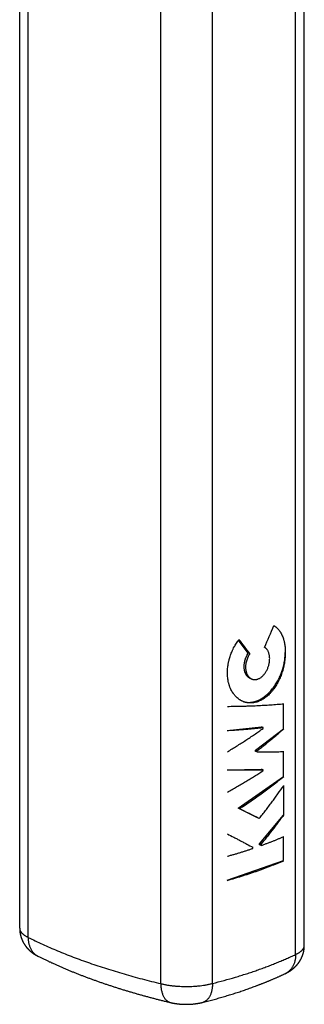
# Model space of a CAD drawing. Header units: millimetres. Extents: x -61 to 480, y -58 to 322.
# Tile 6 of 22: x 112 to 124, y -17 to 26. Entities that reach past the tile are written whole.
import ezdxf

# ---------------------------------------------------------------- set-up
doc = ezdxf.new("R2010")
doc.units = ezdxf.units.MM
doc.header["$LTSCALE"] = 23.1
doc.layers.get('0').update_dxf_attribs({"linetype": 'CONTINUOUS'})

msp = doc.modelspace()

# ---------------------------------------------------------------- linework, layer by layer
at = {"color": 7, "linetype": 'CONTINUOUS'}
for p, q in [((111.553, -13.408), (111.553, 36.946)), ((124.056, -14.162), (124.056, 36.189)), ((121.596, -1.33), (121.169, -0.757)), ((121.663, -1.354), (121.596, -1.33)), ((121.697, -2.449), (121.766, -2.473)), ((123.143, -4.649), (123.143, -3.552)), ((120.669, -4.722), (122.178, -4.573)), ((121.906, -5.593), (123.143, -4.649)), ((122.246, -4.597), (122.178, -4.573)), ((122.246, -4.637), (122.246, -4.597)), ((121.977, -5.618), (121.906, -5.593)), ((121.906, -5.645), (121.906, -5.593)), ((121.977, -5.669), (121.906, -5.645)), ((121.977, -5.669), (121.977, -5.618)), ((123.143, -6.744), (123.143, -5.647)), ((120.669, -6.453), (122.178, -6.423)), ((122.246, -6.446), (122.178, -6.423)), ((122.246, -6.487), (122.246, -6.446)), ((121.155, -8.138), (123.143, -6.744)), ((123.143, -7.146), (123.143, -8.439)), ((121.204, -8.155), (121.155, -8.138)), ((122.005, -8.566), (121.155, -8.138)), ((122.075, -8.591), (122.005, -8.566)), ((122.085, -9.704), (123.143, -8.439)), ((123.143, -10.438), (123.143, -9.382)), ((121.797, -9.9), (121.797, -9.853)), ((122.154, -9.728), (122.085, -9.704)), ((122.085, -9.751), (122.085, -9.704)), ((122.154, -9.775), (122.085, -9.751)), ((122.154, -9.775), (122.154, -9.728)), ((120.669, -11.301), (123.143, -10.438)), ((111.553, -13.408), (111.553, -13.417)), ((111.553, -13.417), (111.553, -13.427)), ((111.553, -13.427), (111.554, -13.437)), ((111.554, -13.437), (111.554, -13.447)), ((111.554, -13.447), (111.554, -13.457)), ((111.554, -13.457), (111.555, -13.467)), ((111.555, -13.467), (111.555, -13.476)), ((111.556, -13.491), (111.557, -13.501)), ((111.557, -13.501), (111.557, -13.511)), ((111.557, -13.511), (111.558, -13.521)), ((111.558, -13.521), (111.559, -13.531)), ((111.559, -13.531), (111.56, -13.541)), ((111.56, -13.541), (111.561, -13.551)), ((111.561, -13.551), (111.562, -13.561)), ((111.562, -13.561), (111.564, -13.571)), ((111.564, -13.571), (111.565, -13.58)), ((111.565, -13.58), (111.566, -13.59)), ((111.566, -13.59), (111.568, -13.6)), ((111.568, -13.6), (111.569, -13.61)), ((111.569, -13.61), (111.571, -13.62)), ((111.571, -13.62), (111.573, -13.63)), ((111.575, -13.644), (111.577, -13.654)), ((111.577, -13.654), (111.579, -13.664)), ((111.579, -13.664), (111.581, -13.674)), ((111.581, -13.674), (111.583, -13.684)), ((111.583, -13.684), (111.585, -13.693)), ((111.585, -13.693), (111.588, -13.703)), ((111.588, -13.703), (111.59, -13.713)), ((111.59, -13.713), (111.592, -13.722)), ((111.592, -13.722), (111.595, -13.732)), ((111.595, -13.732), (111.597, -13.742)), ((111.597, -13.742), (111.6, -13.751)), ((111.6, -13.751), (111.603, -13.761)), ((111.603, -13.761), (111.605, -13.771)), ((111.605, -13.771), (111.608, -13.78)), ((111.608, -13.78), (111.611, -13.79)), ((111.611, -13.79), (111.614, -13.799)), ((111.614, -13.799), (111.617, -13.809)), ((111.617, -13.809), (111.62, -13.818)), ((111.62, -13.818), (111.624, -13.828)), ((111.624, -13.828), (111.627, -13.837)), ((111.627, -13.837), (111.63, -13.847)), ((111.63, -13.847), (111.634, -13.856)), ((111.634, -13.856), (111.637, -13.866)), ((111.637, -13.866), (111.641, -13.875)), ((111.641, -13.875), (111.644, -13.884)), ((111.644, -13.884), (111.648, -13.894)), ((111.648, -13.894), (111.652, -13.903)), ((111.658, -13.917), (111.662, -13.926)), ((111.662, -13.926), (111.666, -13.935)), ((111.666, -13.935), (111.67, -13.944)), ((111.67, -13.944), (111.674, -13.953)), ((111.674, -13.953), (111.678, -13.962)), ((111.678, -13.962), (111.683, -13.972)), ((111.683, -13.972), (111.687, -13.981)), ((111.687, -13.981), (111.692, -13.99)), ((111.692, -13.99), (111.696, -13.999)), ((111.696, -13.999), (111.701, -14.008)), ((111.701, -14.008), (111.706, -14.016)), ((111.706, -14.016), (111.71, -14.025)), ((111.718, -14.039), (111.722, -14.047)), ((111.722, -14.047), (111.727, -14.056)), ((111.727, -14.056), (111.733, -14.065)), ((111.733, -14.065), (111.738, -14.074)), ((111.738, -14.074), (111.743, -14.082)), ((111.743, -14.082), (111.748, -14.091)), ((111.748, -14.091), (111.754, -14.1)), ((111.754, -14.1), (111.759, -14.108)), ((111.759, -14.108), (111.765, -14.117)), ((111.765, -14.117), (111.77, -14.125)), ((111.77, -14.125), (111.776, -14.134)), ((111.776, -14.134), (111.781, -14.142)), ((111.79, -14.155), (111.796, -14.163)), ((111.796, -14.163), (111.802, -14.171)), ((111.802, -14.171), (111.808, -14.18)), ((111.808, -14.18), (111.814, -14.188)), ((111.814, -14.188), (111.82, -14.196)), ((111.82, -14.196), (111.826, -14.204)), ((111.826, -14.204), (111.833, -14.213)), ((111.833, -14.213), (111.839, -14.221)), ((111.839, -14.221), (111.845, -14.229)), ((111.845, -14.229), (111.852, -14.237)), ((111.852, -14.237), (111.859, -14.245)), ((111.859, -14.245), (111.865, -14.253)), ((111.865, -14.253), (111.872, -14.261)), ((124.052, -14.256), (124.053, -14.247)), ((124.052, -14.266), (124.052, -14.256)), ((124.053, -14.247), (124.054, -14.237)), ((124.054, -14.227), (124.055, -14.217)), ((124.054, -14.237), (124.054, -14.227)), ((124.055, -14.207), (124.056, -14.197)), ((124.055, -14.217), (124.055, -14.207)), ((124.056, -14.172), (124.056, -14.162)), ((124.056, -14.182), (124.056, -14.172)), ((111.872, -14.261), (111.879, -14.268)), ((111.879, -14.268), (111.885, -14.276)), ((111.885, -14.276), (111.892, -14.284)), ((111.892, -14.284), (111.899, -14.292)), ((111.899, -14.292), (111.906, -14.299)), ((111.906, -14.299), (111.914, -14.307)), ((111.914, -14.307), (111.921, -14.315)), ((111.921, -14.315), (111.928, -14.322)), ((111.928, -14.322), (111.935, -14.33)), ((111.935, -14.33), (111.943, -14.337)), ((111.943, -14.337), (111.95, -14.345)), ((111.95, -14.345), (111.958, -14.352)), ((111.958, -14.352), (111.965, -14.36)), ((111.977, -14.371), (111.985, -14.378)), ((111.985, -14.378), (111.993, -14.385)), ((111.993, -14.385), (112, -14.392)), ((112, -14.392), (112.008, -14.399)), ((112.008, -14.399), (112.016, -14.406)), ((112.016, -14.406), (112.023, -14.412)), ((112.023, -14.412), (112.031, -14.419)), ((112.031, -14.419), (112.038, -14.425)), ((112.038, -14.425), (112.046, -14.431)), ((112.046, -14.431), (112.053, -14.438)), ((112.053, -14.438), (112.061, -14.444)), ((112.061, -14.444), (112.068, -14.45)), ((112.068, -14.45), (112.076, -14.456)), ((112.076, -14.456), (112.084, -14.462)), ((112.095, -14.471), (112.103, -14.477)), ((112.103, -14.477), (112.111, -14.482)), ((112.111, -14.482), (112.118, -14.488)), ((112.118, -14.488), (112.126, -14.494)), ((112.126, -14.494), (112.134, -14.499)), ((112.134, -14.499), (112.142, -14.505)), ((112.142, -14.505), (112.15, -14.51)), ((112.15, -14.51), (112.158, -14.516)), ((112.158, -14.516), (112.166, -14.521)), ((112.166, -14.521), (112.174, -14.527)), ((112.174, -14.527), (112.182, -14.532)), ((112.182, -14.532), (112.19, -14.537)), ((112.19, -14.537), (112.198, -14.542)), ((112.198, -14.542), (112.206, -14.548)), ((112.206, -14.548), (112.214, -14.553)), ((112.214, -14.553), (112.222, -14.558)), ((112.222, -14.558), (112.23, -14.563)), ((112.23, -14.563), (112.239, -14.568)), ((112.239, -14.568), (112.247, -14.573)), ((112.247, -14.573), (112.255, -14.578)), ((112.255, -14.578), (112.264, -14.583)), ((112.264, -14.583), (112.272, -14.588)), ((112.272, -14.588), (112.281, -14.592)), ((112.281, -14.592), (112.29, -14.597)), ((112.29, -14.597), (112.298, -14.602)), ((112.298, -14.602), (112.307, -14.607)), ((112.307, -14.607), (112.316, -14.611)), ((112.316, -14.611), (112.325, -14.616)), ((112.325, -14.616), (112.334, -14.621)), ((112.334, -14.621), (112.343, -14.625)), ((112.343, -14.625), (112.352, -14.63)), ((112.352, -14.63), (112.387, -14.647)), ((123.939, -14.694), (123.943, -14.685)), ((123.943, -14.685), (123.947, -14.676)), ((123.947, -14.676), (123.951, -14.667)), ((123.951, -14.667), (123.955, -14.657)), ((123.955, -14.657), (123.959, -14.648)), ((123.959, -14.648), (123.963, -14.639)), ((123.963, -14.639), (123.967, -14.629)), ((123.967, -14.629), (123.97, -14.62)), ((123.97, -14.62), (123.974, -14.611)), ((123.974, -14.611), (123.977, -14.601)), ((123.977, -14.601), (123.981, -14.592)), ((123.981, -14.592), (123.984, -14.583)), ((123.989, -14.568), (123.992, -14.559)), ((123.992, -14.559), (123.995, -14.549)), ((123.995, -14.549), (123.998, -14.54)), ((123.998, -14.54), (124.001, -14.53)), ((124.001, -14.53), (124.004, -14.521)), ((124.004, -14.521), (124.007, -14.511)), ((124.007, -14.511), (124.009, -14.502)), ((124.009, -14.502), (124.012, -14.492)), ((124.012, -14.492), (124.014, -14.482)), ((124.014, -14.482), (124.017, -14.473)), ((124.017, -14.473), (124.019, -14.463)), ((124.019, -14.463), (124.022, -14.453)), ((124.022, -14.453), (124.024, -14.443)), ((124.024, -14.443), (124.026, -14.434)), ((124.026, -14.434), (124.028, -14.424)), ((124.028, -14.424), (124.03, -14.414)), ((124.03, -14.414), (124.032, -14.404)), ((124.032, -14.404), (124.034, -14.395)), ((124.034, -14.395), (124.036, -14.385)), ((124.036, -14.385), (124.038, -14.375)), ((124.038, -14.375), (124.039, -14.365)), ((124.039, -14.365), (124.041, -14.355)), ((124.041, -14.355), (124.042, -14.346)), ((124.042, -14.346), (124.044, -14.336)), ((124.044, -14.336), (124.045, -14.326)), ((124.045, -14.326), (124.046, -14.316)), ((124.046, -14.316), (124.048, -14.306)), ((124.048, -14.306), (124.049, -14.296)), ((124.049, -14.296), (124.05, -14.286)), ((124.05, -14.286), (124.051, -14.276)), ((124.051, -14.276), (124.052, -14.266)), ((123.624, -15.126), (123.631, -15.119)), ((123.631, -15.119), (123.639, -15.112)), ((123.639, -15.112), (123.646, -15.105)), ((123.646, -15.105), (123.654, -15.098)), ((123.654, -15.098), (123.661, -15.09)), ((123.661, -15.09), (123.669, -15.083)), ((123.669, -15.083), (123.676, -15.075)), ((123.676, -15.075), (123.684, -15.068)), ((123.684, -15.068), (123.691, -15.06)), ((123.691, -15.06), (123.698, -15.053)), ((123.698, -15.053), (123.705, -15.045)), ((123.705, -15.045), (123.712, -15.037)), ((123.712, -15.037), (123.719, -15.03)), ((123.719, -15.03), (123.726, -15.022)), ((123.726, -15.022), (123.733, -15.014)), ((123.733, -15.014), (123.74, -15.006)), ((123.74, -15.006), (123.746, -14.998)), ((123.746, -14.998), (123.753, -14.99)), ((123.753, -14.99), (123.759, -14.982)), ((123.759, -14.982), (123.766, -14.974)), ((123.766, -14.974), (123.772, -14.966)), ((123.772, -14.966), (123.779, -14.958)), ((123.779, -14.958), (123.785, -14.95)), ((123.785, -14.95), (123.791, -14.942)), ((123.791, -14.942), (123.797, -14.934)), ((123.797, -14.934), (123.803, -14.925)), ((123.803, -14.925), (123.809, -14.917)), ((123.809, -14.917), (123.815, -14.909)), ((123.815, -14.909), (123.821, -14.9)), ((123.821, -14.9), (123.827, -14.892)), ((123.827, -14.892), (123.833, -14.884)), ((123.833, -14.884), (123.838, -14.875)), ((123.838, -14.875), (123.844, -14.867)), ((123.852, -14.854), (123.858, -14.845)), ((123.858, -14.845), (123.863, -14.837)), ((123.863, -14.837), (123.868, -14.828)), ((123.868, -14.828), (123.874, -14.819)), ((123.874, -14.819), (123.879, -14.81)), ((123.879, -14.81), (123.884, -14.802)), ((123.884, -14.802), (123.889, -14.793)), ((123.889, -14.793), (123.894, -14.784)), ((123.894, -14.784), (123.899, -14.775)), ((123.899, -14.775), (123.903, -14.766)), ((123.903, -14.766), (123.908, -14.757)), ((123.908, -14.757), (123.913, -14.748)), ((123.913, -14.748), (123.917, -14.739)), ((123.917, -14.739), (123.922, -14.73)), ((123.922, -14.73), (123.926, -14.721)), ((123.926, -14.721), (123.931, -14.712)), ((123.931, -14.712), (123.935, -14.703)), ((123.935, -14.703), (123.939, -14.694)), ((123.232, -15.388), (123.241, -15.384)), ((123.241, -15.384), (123.25, -15.38)), ((123.25, -15.38), (123.259, -15.375)), ((123.259, -15.375), (123.268, -15.371)), ((123.268, -15.371), (123.277, -15.366)), ((123.277, -15.366), (123.285, -15.362)), ((123.285, -15.362), (123.294, -15.357)), ((123.294, -15.357), (123.303, -15.352)), ((123.303, -15.352), (123.311, -15.348)), ((123.311, -15.348), (123.32, -15.343)), ((123.32, -15.343), (123.328, -15.339)), ((123.328, -15.339), (123.337, -15.334)), ((123.337, -15.334), (123.345, -15.329)), ((123.345, -15.329), (123.353, -15.324)), ((123.353, -15.324), (123.362, -15.32)), ((123.362, -15.32), (123.37, -15.315)), ((123.37, -15.315), (123.378, -15.31)), ((123.378, -15.31), (123.386, -15.305)), ((123.386, -15.305), (123.394, -15.3)), ((123.394, -15.3), (123.402, -15.295)), ((123.402, -15.295), (123.41, -15.29)), ((123.41, -15.29), (123.418, -15.285)), ((123.418, -15.285), (123.426, -15.28)), ((123.426, -15.28), (123.434, -15.274)), ((123.434, -15.274), (123.442, -15.269)), ((123.442, -15.269), (123.45, -15.264)), ((123.45, -15.264), (123.457, -15.259)), ((123.457, -15.259), (123.465, -15.253)), ((123.465, -15.253), (123.473, -15.248)), ((123.473, -15.248), (123.481, -15.242)), ((123.481, -15.242), (123.488, -15.237)), ((123.488, -15.237), (123.496, -15.231)), ((123.496, -15.231), (123.504, -15.226)), ((123.504, -15.226), (123.511, -15.22)), ((123.511, -15.22), (123.519, -15.214)), ((123.519, -15.214), (123.527, -15.208)), ((123.527, -15.208), (123.534, -15.202)), ((123.534, -15.202), (123.542, -15.197)), ((123.542, -15.197), (123.549, -15.19)), ((123.549, -15.19), (123.557, -15.184)), ((123.557, -15.184), (123.564, -15.178)), ((123.564, -15.178), (123.572, -15.172)), ((123.572, -15.172), (123.579, -15.166)), ((123.579, -15.166), (123.587, -15.159)), ((123.587, -15.159), (123.594, -15.153)), ((123.594, -15.153), (123.602, -15.146)), ((123.602, -15.146), (123.609, -15.14)), ((123.609, -15.14), (123.616, -15.133)), ((123.616, -15.133), (123.624, -15.126)), ((121.755, -16.003), (121.807, -15.983)), ((121.807, -15.983), (121.86, -15.964)), ((121.86, -15.964), (121.912, -15.945)), ((120.436, -16.431), (120.493, -16.414)), ((120.493, -16.414), (120.55, -16.398)), ((120.55, -16.398), (120.606, -16.381)), ((120.606, -16.381), (120.663, -16.364)), ((120.663, -16.364), (120.719, -16.347)), ((120.719, -16.347), (120.775, -16.33)), ((120.775, -16.33), (120.831, -16.313)), ((120.831, -16.313), (120.887, -16.295)), ((120.887, -16.295), (120.942, -16.278)), ((120.942, -16.278), (120.997, -16.26)), ((120.997, -16.26), (121.053, -16.243)), ((121.053, -16.243), (121.108, -16.225)), ((121.108, -16.225), (121.163, -16.207)), ((121.163, -16.207), (121.217, -16.189)), ((121.217, -16.189), (121.272, -16.171)), ((121.272, -16.171), (121.326, -16.152)), ((121.326, -16.152), (121.38, -16.134)), ((121.38, -16.134), (121.434, -16.116)), ((121.434, -16.116), (121.488, -16.097)), ((121.488, -16.097), (121.542, -16.078)), ((121.542, -16.078), (121.595, -16.06)), ((121.595, -16.06), (121.648, -16.041)), ((121.648, -16.041), (121.702, -16.022)), ((121.702, -16.022), (121.755, -16.003)), ((118.197, -16.67), (118.208, -16.673)), ((118.208, -16.673), (118.22, -16.676)), ((118.22, -16.676), (118.231, -16.678)), ((118.231, -16.678), (118.243, -16.681)), ((118.243, -16.681), (118.256, -16.683)), ((118.256, -16.683), (118.268, -16.686)), ((118.268, -16.686), (118.281, -16.688)), ((118.301, -16.692), (118.314, -16.695)), ((118.314, -16.695), (118.327, -16.697)), ((118.327, -16.697), (118.341, -16.699)), ((118.341, -16.699), (118.354, -16.702)), ((118.354, -16.702), (118.366, -16.704)), ((118.366, -16.704), (118.379, -16.706)), ((118.379, -16.706), (118.392, -16.708)), ((118.392, -16.708), (118.404, -16.71)), ((118.404, -16.71), (118.417, -16.712)), ((118.417, -16.712), (118.435, -16.714)), ((118.435, -16.714), (118.453, -16.717)), ((118.453, -16.717), (118.472, -16.719)), ((118.472, -16.719), (118.489, -16.721)), ((118.489, -16.721), (118.507, -16.723)), ((118.507, -16.723), (118.525, -16.725)), ((118.525, -16.725), (118.544, -16.727)), ((118.544, -16.727), (118.562, -16.729)), ((118.562, -16.729), (118.58, -16.731)), ((118.58, -16.731), (118.598, -16.732)), ((118.598, -16.732), (118.616, -16.734)), ((118.616, -16.734), (118.634, -16.735)), ((118.634, -16.735), (118.652, -16.736)), ((118.652, -16.736), (118.669, -16.737)), ((118.669, -16.737), (118.687, -16.738)), ((118.71, -16.74), (118.728, -16.74)), ((118.728, -16.74), (118.745, -16.741)), ((118.745, -16.741), (118.763, -16.742)), ((118.763, -16.742), (118.78, -16.742)), ((118.78, -16.742), (118.797, -16.743)), ((118.797, -16.743), (118.815, -16.743)), ((118.815, -16.743), (118.832, -16.743)), ((118.832, -16.743), (118.85, -16.743)), ((118.85, -16.743), (118.867, -16.743)), ((118.867, -16.743), (118.885, -16.743)), ((118.885, -16.743), (118.902, -16.743)), ((118.902, -16.743), (118.919, -16.743)), ((118.919, -16.743), (118.937, -16.743)), ((118.937, -16.743), (118.954, -16.742)), ((118.954, -16.742), (118.972, -16.742)), ((118.972, -16.742), (118.989, -16.741)), ((118.989, -16.741), (119.007, -16.741)), ((119.007, -16.741), (119.024, -16.74)), ((119.024, -16.74), (119.042, -16.739)), ((119.042, -16.739), (119.059, -16.738)), ((119.059, -16.738), (119.077, -16.737)), ((119.077, -16.737), (119.094, -16.736)), ((119.094, -16.736), (119.112, -16.735)), ((119.112, -16.735), (119.129, -16.733)), ((119.129, -16.733), (119.147, -16.732)), ((119.147, -16.732), (119.165, -16.73)), ((119.165, -16.73), (119.183, -16.729)), ((119.183, -16.729), (119.201, -16.727)), ((119.201, -16.727), (119.219, -16.725)), ((119.243, -16.722), (119.261, -16.72)), ((119.261, -16.72), (119.28, -16.718)), ((119.28, -16.718), (119.298, -16.715)), ((119.298, -16.715), (119.316, -16.713)), ((119.316, -16.713), (119.335, -16.71)), ((119.335, -16.71), (119.353, -16.707)), ((119.353, -16.707), (119.371, -16.704)), ((119.371, -16.704), (119.383, -16.702)), ((119.383, -16.702), (119.396, -16.7)), ((119.396, -16.7), (119.409, -16.698)), ((119.409, -16.698), (119.421, -16.696)), ((119.421, -16.696), (119.434, -16.694)), ((119.434, -16.694), (119.447, -16.691)), ((119.447, -16.691), (119.46, -16.689)), ((119.46, -16.689), (119.473, -16.686)), ((119.473, -16.686), (119.487, -16.683)), ((119.487, -16.683), (119.5, -16.681)), ((119.5, -16.681), (119.512, -16.678)), ((119.512, -16.678), (119.525, -16.675)), ((119.525, -16.675), (119.537, -16.672)), ((119.537, -16.672), (119.549, -16.67)), ((119.549, -16.67), (119.561, -16.667)), ((119.561, -16.667), (119.573, -16.664)), ((119.573, -16.664), (119.584, -16.661)), ((119.584, -16.661), (119.624, -16.651)), ((119.624, -16.651), (119.683, -16.636)), ((119.683, -16.636), (119.742, -16.621)), ((119.742, -16.621), (119.801, -16.606)), ((119.801, -16.606), (119.859, -16.59)), ((119.859, -16.59), (119.918, -16.575)), ((119.918, -16.575), (119.976, -16.559)), ((119.976, -16.559), (120.034, -16.544)), ((120.034, -16.544), (120.092, -16.528)), ((120.092, -16.528), (120.15, -16.512)), ((120.15, -16.512), (120.207, -16.496)), ((120.207, -16.496), (120.265, -16.48)), ((120.265, -16.48), (120.322, -16.464)), ((120.322, -16.464), (120.379, -16.447)), ((120.379, -16.447), (120.436, -16.431))]:
    msp.add_line(p, q, dxfattribs=at)
at = {"color": 9, "linetype": 'CONTINUOUS'}
for p, q in [((111.927, -13.807), (111.927, 36.539)), ((123.674, -14.557), (123.674, 35.807)), ((117.749, -15.836), (117.749, 34.509)), ((120.023, -15.829), (120.023, 34.534))]:
    msp.add_line(p, q, dxfattribs=at)
at = {"color": 7, "linetype": 'CONTINUOUS'}
for points in [[(111.555, -13.476), (111.555, -13.481), (111.556, -13.491)], [(111.573, -13.63), (111.573, -13.635), (111.575, -13.644)], [(111.652, -13.903), (111.654, -13.907), (111.658, -13.917)], [(111.71, -14.025), (111.713, -14.03), (111.718, -14.039)], [(111.781, -14.142), (111.784, -14.146), (111.79, -14.155)], [(124.056, -14.197), (124.056, -14.192), (124.056, -14.182)], [(111.965, -14.36), (111.969, -14.363), (111.977, -14.371)], [(112.084, -14.462), (112.088, -14.465), (112.095, -14.471)], [(112.387, -14.647), (112.418, -14.663), (112.448, -14.678), (112.479, -14.693), (112.51, -14.708), (112.541, -14.723), (112.572, -14.738), (112.603, -14.753), (112.634, -14.768), (112.666, -14.783), (112.697, -14.798), (112.728, -14.813), (112.76, -14.827), (112.791, -14.842), (112.823, -14.857), (112.855, -14.872), (112.886, -14.886), (112.918, -14.901), (112.95, -14.916), (112.982, -14.93), (113.014, -14.945), (113.046, -14.959), (113.078, -14.974), (113.11, -14.988), (113.142, -15.003), (113.174, -15.017), (113.207, -15.031), (113.239, -15.046), (113.271, -15.06), (113.304, -15.074), (113.336, -15.088), (113.369, -15.102), (113.402, -15.117), (113.435, -15.131), (113.467, -15.145), (113.5, -15.159), (113.533, -15.173), (113.566, -15.187), (113.599, -15.201), (113.632, -15.214), (113.666, -15.228), (113.699, -15.242), (113.732, -15.256), (113.765, -15.27), (113.799, -15.283), (113.832, -15.297), (113.866, -15.311), (113.899, -15.324), (113.933, -15.338), (113.967, -15.351), (114.001, -15.365), (114.034, -15.378), (114.068, -15.392), (114.102, -15.405), (114.136, -15.419), (114.17, -15.432), (114.204, -15.445), (114.239, -15.459), (114.273, -15.472), (114.307, -15.485), (114.342, -15.498), (114.376, -15.511), (114.41, -15.524), (114.445, -15.537), (114.48, -15.55), (114.514, -15.563), (114.549, -15.576), (114.584, -15.589), (114.619, -15.602), (114.653, -15.615), (114.688, -15.628), (114.723, -15.641), (114.758, -15.653), (114.794, -15.666), (114.829, -15.679), (114.864, -15.691), (114.899, -15.704), (114.935, -15.716), (114.97, -15.729), (115.005, -15.741), (115.041, -15.754), (115.076, -15.766)], [(123.984, -14.583), (123.986, -14.578), (123.989, -14.568)], [(123.844, -14.867), (123.847, -14.862), (123.852, -14.854)], [(121.912, -15.945), (121.938, -15.935), (121.964, -15.925), (121.991, -15.915), (122.017, -15.905), (122.042, -15.895), (122.068, -15.886), (122.094, -15.876), (122.12, -15.866), (122.146, -15.856), (122.172, -15.846), (122.197, -15.836), (122.223, -15.826), (122.248, -15.815), (122.274, -15.805), (122.299, -15.795), (122.325, -15.785), (122.35, -15.775), (122.376, -15.765), (122.401, -15.754), (122.426, -15.744), (122.451, -15.734), (122.476, -15.723), (122.502, -15.713), (122.527, -15.702), (122.552, -15.692), (122.577, -15.682), (122.602, -15.671), (122.626, -15.661), (122.651, -15.65), (122.676, -15.639), (122.701, -15.629), (122.725, -15.618), (122.75, -15.607), (122.775, -15.597), (122.799, -15.586), (122.824, -15.575), (122.848, -15.565), (122.872, -15.554), (122.897, -15.543), (122.921, -15.532), (122.945, -15.521), (122.969, -15.51), (122.993, -15.499), (123.018, -15.488), (123.042, -15.477), (123.065, -15.466), (123.089, -15.455), (123.113, -15.444), (123.137, -15.433), (123.161, -15.422), (123.185, -15.411), (123.208, -15.399), (123.232, -15.388)], [(115.076, -15.766), (115.112, -15.779), (115.148, -15.791), (115.184, -15.803), (115.22, -15.816), (115.256, -15.828), (115.292, -15.84), (115.328, -15.853), (115.364, -15.865), (115.4, -15.877), (115.436, -15.889), (115.473, -15.901), (115.509, -15.913), (115.546, -15.925), (115.582, -15.937), (115.619, -15.949), (115.655, -15.961), (115.692, -15.973), (115.729, -15.985), (115.765, -15.997), (115.802, -16.008), (115.839, -16.02), (115.876, -16.032), (115.913, -16.043), (115.95, -16.055), (115.987, -16.067), (116.024, -16.078), (116.061, -16.09), (116.099, -16.101), (116.136, -16.113), (116.173, -16.124), (116.211, -16.135), (116.248, -16.147), (116.286, -16.158), (116.323, -16.169), (116.361, -16.181), (116.399, -16.192), (116.436, -16.203), (116.474, -16.214), (116.512, -16.225), (116.55, -16.236), (116.588, -16.247), (116.626, -16.258), (116.664, -16.269), (116.702, -16.28), (116.74, -16.291), (116.778, -16.302), (116.816, -16.312), (116.855, -16.323), (116.893, -16.334), (116.931, -16.345), (116.97, -16.355), (117.008, -16.366), (117.047, -16.377), (117.085, -16.387), (117.124, -16.398), (117.163, -16.408), (117.201, -16.418), (117.24, -16.429), (117.279, -16.439), (117.318, -16.45), (117.357, -16.46), (117.396, -16.47), (117.435, -16.48), (117.474, -16.491), (117.513, -16.501), (117.552, -16.511), (117.592, -16.521), (117.631, -16.531), (117.67, -16.541), (117.71, -16.551), (117.749, -16.561), (117.789, -16.571), (117.828, -16.581), (117.868, -16.59), (117.907, -16.6), (117.947, -16.61), (117.987, -16.62), (118.026, -16.629), (118.066, -16.639), (118.106, -16.649), (118.146, -16.658), (118.197, -16.67)], [(118.281, -16.688), (118.288, -16.69), (118.301, -16.692)], [(118.687, -16.738), (118.693, -16.739), (118.71, -16.74)], [(119.219, -16.725), (119.225, -16.724), (119.243, -16.722)]]:
    msp.add_lwpolyline(points, dxfattribs=at)
for centre, major_axis, ratio, start_param, end_param in [((108.895, 2.709), (13.634, 29.253), 0.427466, -1.501477, -1.46921), ((108.895, 2.788), (-17.875, 17.506), 0.272261, -2.071901, -2.036873), ((108.895, -3.981), (18.493, -7.919), 0.065528, 0.805893, 0.870879)]:
    msp.add_ellipse(centre, major_axis=major_axis, ratio=ratio, start_param=start_param, end_param=end_param, dxfattribs=at)
for points, knots in [([(122.718, -0.123), (122.728, -0.129), (122.747, -0.141), (122.776, -0.16), (122.804, -0.182), (122.84, -0.212), (122.883, -0.253), (122.932, -0.308), (122.97, -0.358), (122.998, -0.4), (123.018, -0.433), (123.038, -0.467), (123.063, -0.515), (123.091, -0.578), (123.122, -0.657), (123.144, -0.725), (123.159, -0.782), (123.17, -0.826), (123.18, -0.871), (123.191, -0.932), (123.203, -1.011), (123.214, -1.107), (123.22, -1.206), (123.221, -1.272), (123.221, -1.306)], [0, 0, 0, 0, 0.025595, 0.051367, 0.077348, 0.103568, 0.156821, 0.211337, 0.267289, 0.295855, 0.324833, 0.35424, 0.384089, 0.445151, 0.508101, 0.572984, 0.606163, 0.639832, 0.673982, 0.708599, 0.779154, 0.851351, 0.925024, 1, 1, 1, 1]), ([(120.678, -2.19), (120.678, -2.159), (120.68, -2.096), (120.687, -2.001), (120.698, -1.905), (120.71, -1.825), (120.722, -1.761), (120.732, -1.713), (120.744, -1.664), (120.76, -1.6), (120.783, -1.521), (120.814, -1.426), (120.849, -1.333), (120.881, -1.256), (120.908, -1.195), (120.937, -1.135), (120.975, -1.062), (121.023, -0.975), (121.075, -0.891), (121.129, -0.81), (121.167, -0.757), (121.186, -0.732)], [0, 0, 0, 0, 0.059893, 0.120616, 0.182061, 0.244115, 0.275335, 0.306663, 0.338084, 0.369586, 0.432793, 0.496211, 0.559761, 0.623362, 0.655158, 0.686934, 0.750368, 0.813531, 0.876285, 0.938488, 1, 1, 1, 1]), ([(121.766, -2.473), (121.774, -2.476), (121.789, -2.481), (121.812, -2.486), (121.836, -2.49), (121.86, -2.492), (121.884, -2.493), (121.909, -2.492), (121.934, -2.489), (121.959, -2.485), (121.984, -2.479), (122.017, -2.469), (122.059, -2.452), (122.109, -2.426), (122.157, -2.394), (122.204, -2.356), (122.249, -2.313), (122.291, -2.265), (122.332, -2.213), (122.369, -2.156), (122.403, -2.097), (122.434, -2.034), (122.461, -1.969), (122.484, -1.902), (122.502, -1.834), (122.517, -1.765), (122.527, -1.697), (122.533, -1.629), (122.535, -1.562), (122.531, -1.497), (122.524, -1.434), (122.512, -1.375), (122.495, -1.318), (122.475, -1.266), (122.45, -1.218), (122.426, -1.182), (122.405, -1.156), (122.389, -1.138), (122.371, -1.121), (122.353, -1.105), (122.334, -1.092), (122.321, -1.083), (122.314, -1.079)], [0, 0, 0, 0, 0.012467, 0.024951, 0.037483, 0.050094, 0.062814, 0.075672, 0.088695, 0.101906, 0.115328, 0.12898, 0.157024, 0.186147, 0.216401, 0.247794, 0.280297, 0.313845, 0.348342, 0.383665, 0.41967, 0.456195, 0.493065, 0.530092, 0.567084, 0.603848, 0.640193, 0.675936, 0.710904, 0.744944, 0.777924, 0.809742, 0.840328, 0.869655, 0.897741, 0.924659, 0.937724, 0.950549, 0.963159, 0.975583, 0.987852, 1, 1, 1, 1]), ([(121.383, -3.461), (121.395, -3.464), (121.419, -3.471), (121.456, -3.479), (121.494, -3.486), (121.532, -3.49), (121.57, -3.493), (121.609, -3.495), (121.648, -3.494), (121.687, -3.492), (121.727, -3.488), (121.78, -3.48), (121.848, -3.466), (121.928, -3.442), (122.009, -3.412), (122.089, -3.375), (122.169, -3.331), (122.248, -3.282), (122.326, -3.226), (122.402, -3.164), (122.476, -3.096), (122.548, -3.023), (122.618, -2.945), (122.685, -2.862), (122.749, -2.775), (122.809, -2.684), (122.867, -2.589), (122.92, -2.49), (122.97, -2.389), (123.015, -2.285), (123.057, -2.179), (123.094, -2.071), (123.126, -1.962), (123.153, -1.852), (123.176, -1.742), (123.194, -1.631), (123.207, -1.521), (123.214, -1.412), (123.216, -1.34), (123.216, -1.304)], [0, 0, 0, 0, 0.011841, 0.023712, 0.035628, 0.047601, 0.059648, 0.07178, 0.084012, 0.096354, 0.108818, 0.121415, 0.14704, 0.1733, 0.200248, 0.227922, 0.256346, 0.285529, 0.315469, 0.346154, 0.377559, 0.40965, 0.442386, 0.475716, 0.509585, 0.543929, 0.578683, 0.613775, 0.649131, 0.684674, 0.720325, 0.756004, 0.791633, 0.82713, 0.862418, 0.897421, 0.932065, 0.96628, 1, 1, 1, 1]), ([(123.221, -1.306), (123.221, -1.342), (123.219, -1.416), (123.212, -1.526), (123.2, -1.639), (123.187, -1.732), (123.173, -1.808), (123.162, -1.864), (123.15, -1.921), (123.137, -1.977), (123.122, -2.033), (123.101, -2.107), (123.072, -2.199), (123.034, -2.308), (122.991, -2.414), (122.944, -2.518), (122.893, -2.619), (122.838, -2.716), (122.78, -2.809), (122.728, -2.884), (122.686, -2.941), (122.653, -2.982), (122.619, -3.023), (122.585, -3.061), (122.55, -3.099), (122.503, -3.147), (122.454, -3.192), (122.404, -3.235), (122.354, -3.275), (122.303, -3.312), (122.25, -3.346), (122.211, -3.37), (122.171, -3.392), (122.118, -3.419), (122.05, -3.448), (121.969, -3.477), (121.9, -3.495), (121.845, -3.505), (121.804, -3.511), (121.763, -3.515), (121.722, -3.518), (121.682, -3.518), (121.641, -3.517), (121.601, -3.514), (121.562, -3.509), (121.522, -3.502), (121.483, -3.493), (121.445, -3.483), (121.419, -3.474), (121.407, -3.47)], [0, 0, 0, 0, 0.033794, 0.068216, 0.103154, 0.13849, 0.156273, 0.174111, 0.191992, 0.2099, 0.227826, 0.245759, 0.281599, 0.317337, 0.35289, 0.388179, 0.423126, 0.457661, 0.491715, 0.525224, 0.541757, 0.558134, 0.574348, 0.590395, 0.606271, 0.621974, 0.652847, 0.668016, 0.683005, 0.712437, 0.726886, 0.741158, 0.755258, 0.769188, 0.796561, 0.823328, 0.849548, 0.862476, 0.875294, 0.888014, 0.900646, 0.913202, 0.925695, 0.938137, 0.950539, 0.962913, 0.975274, 0.987631, 1, 1, 1, 1]), ([(121.697, -2.449), (121.688, -2.446), (121.669, -2.438), (121.642, -2.425), (121.616, -2.408), (121.591, -2.389), (121.568, -2.368), (121.546, -2.345), (121.525, -2.319), (121.506, -2.291), (121.489, -2.261), (121.473, -2.229), (121.459, -2.196), (121.447, -2.16), (121.436, -2.123), (121.428, -2.085), (121.421, -2.046), (121.417, -2.005), (121.414, -1.964), (121.413, -1.921), (121.414, -1.878), (121.417, -1.835), (121.422, -1.791), (121.432, -1.732), (121.445, -1.673), (121.461, -1.615), (121.48, -1.557), (121.503, -1.501), (121.529, -1.446), (121.556, -1.393), (121.579, -1.355), (121.596, -1.33)], [0, 0, 0, 0, 0.023873, 0.047858, 0.072062, 0.096589, 0.12153, 0.14697, 0.17298, 0.199618, 0.22693, 0.254949, 0.283695, 0.313176, 0.343391, 0.374326, 0.405959, 0.43826, 0.471191, 0.504706, 0.538755, 0.57328, 0.608222, 0.643514, 0.714863, 0.75079, 0.786785, 0.858661, 0.89441, 0.929932, 1, 1, 1, 1]), ([(121.663, -1.354), (121.646, -1.378), (121.622, -1.416), (121.594, -1.469), (121.567, -1.523), (121.538, -1.593), (121.511, -1.68), (121.494, -1.753), (121.484, -1.812), (121.477, -1.87), (121.474, -1.928), (121.475, -1.985), (121.478, -2.027), (121.483, -2.067), (121.49, -2.107), (121.499, -2.145), (121.509, -2.182), (121.522, -2.218), (121.536, -2.251), (121.553, -2.283), (121.571, -2.313), (121.59, -2.342), (121.611, -2.368), (121.634, -2.391), (121.658, -2.413), (121.683, -2.432), (121.71, -2.448), (121.737, -2.462), (121.757, -2.47), (121.766, -2.473)], [0, 0, 0, 0, 0.069907, 0.105316, 0.14093, 0.212475, 0.283985, 0.354899, 0.389973, 0.424702, 0.492872, 0.526225, 0.559021, 0.59122, 0.622789, 0.653701, 0.683936, 0.713483, 0.742342, 0.770519, 0.798033, 0.824912, 0.851197, 0.876937, 0.902196, 0.927046, 0.951568, 0.975854, 1, 1, 1, 1]), ([(121.407, -3.47), (121.393, -3.465), (121.367, -3.455), (121.328, -3.438), (121.289, -3.419), (121.252, -3.399), (121.215, -3.376), (121.167, -3.343), (121.109, -3.297), (121.055, -3.245), (121.014, -3.201), (120.984, -3.166), (120.955, -3.129), (120.918, -3.077), (120.876, -3.009), (120.83, -2.922), (120.797, -2.845), (120.773, -2.782), (120.757, -2.732), (120.742, -2.682), (120.724, -2.613), (120.705, -2.524), (120.69, -2.415), (120.68, -2.303), (120.678, -2.228), (120.678, -2.19)], [0, 0, 0, 0, 0.027063, 0.054211, 0.081477, 0.108886, 0.136465, 0.164238, 0.220441, 0.277676, 0.306736, 0.336108, 0.365809, 0.395852, 0.456998, 0.519632, 0.583805, 0.616487, 0.649567, 0.683045, 0.716912, 0.78575, 0.85597, 0.927436, 1, 1, 1, 1]), ([(120.675, -3.668), (120.786, -3.667), (121.008, -3.663), (121.284, -3.658), (121.501, -3.652), (121.662, -3.646), (121.82, -3.64), (121.976, -3.634), (122.13, -3.626), (122.33, -3.615), (122.576, -3.6), (122.865, -3.578), (123.055, -3.562), (123.149, -3.554)], [0, 0, 0, 0, 0.135337, 0.268401, 0.333919, 0.398676, 0.462606, 0.525647, 0.587754, 0.64896, 0.768862, 0.885747, 1, 1, 1, 1]), ([(120.675, -4.724), (120.743, -4.72), (120.88, -4.712), (121.083, -4.699), (121.285, -4.685), (121.483, -4.67), (121.678, -4.653), (121.87, -4.636), (122.059, -4.617), (122.184, -4.604), (122.246, -4.597)], [0, 0, 0, 0, 0.130544, 0.260115, 0.388282, 0.514615, 0.638798, 0.760944, 0.881272, 1, 1, 1, 1]), ([(120.675, -5.659), (120.743, -5.618), (120.88, -5.536), (121.084, -5.411), (121.285, -5.285), (121.484, -5.158), (121.679, -5.03), (121.871, -4.9), (122.06, -4.769), (122.184, -4.681), (122.246, -4.637)], [0, 0, 0, 0, 0.128014, 0.255505, 0.38223, 0.507953, 0.632508, 0.755959, 0.87842, 1, 1, 1, 1]), ([(121.977, -5.618), (122.028, -5.578), (122.131, -5.5), (122.283, -5.381), (122.434, -5.261), (122.581, -5.141), (122.726, -5.019), (122.869, -4.897), (123.01, -4.774), (123.103, -4.692), (123.149, -4.651)], [0, 0, 0, 0, 0.12793, 0.255214, 0.381661, 0.507087, 0.631394, 0.754798, 0.877576, 1, 1, 1, 1]), ([(121.977, -5.669), (122.028, -5.669), (122.13, -5.669), (122.283, -5.669), (122.433, -5.668), (122.581, -5.666), (122.726, -5.662), (122.868, -5.658), (123.009, -5.654), (123.103, -5.651), (123.149, -5.649)], [0, 0, 0, 0, 0.131495, 0.261543, 0.389744, 0.515699, 0.639181, 0.760646, 0.880713, 1, 1, 1, 1]), ([(120.675, -6.455), (120.743, -6.456), (120.88, -6.457), (121.083, -6.459), (121.285, -6.46), (121.483, -6.46), (121.678, -6.458), (121.87, -6.455), (122.059, -6.451), (122.184, -6.448), (122.246, -6.446)], [0, 0, 0, 0, 0.130747, 0.260484, 0.388767, 0.515149, 0.639302, 0.761344, 0.881501, 1, 1, 1, 1]), ([(120.675, -7.436), (120.743, -7.397), (120.88, -7.321), (121.084, -7.206), (121.285, -7.089), (121.484, -6.971), (121.679, -6.852), (121.871, -6.731), (122.06, -6.61), (122.184, -6.528), (122.246, -6.487)], [0, 0, 0, 0, 0.128222, 0.255883, 0.382726, 0.508499, 0.633023, 0.756366, 0.878653, 1, 1, 1, 1]), ([(121.204, -8.155), (121.292, -8.099), (121.465, -7.986), (121.721, -7.815), (121.972, -7.641), (122.218, -7.466), (122.458, -7.288), (122.693, -7.109), (122.923, -6.928), (123.074, -6.807), (123.149, -6.746)], [0, 0, 0, 0, 0.129502, 0.257885, 0.384999, 0.510701, 0.634909, 0.75775, 0.879394, 1, 1, 1, 1]), ([(122.075, -8.591), (122.122, -8.531), (122.216, -8.413), (122.356, -8.234), (122.493, -8.054), (122.629, -7.874), (122.761, -7.693), (122.935, -7.452), (123.064, -7.269), (123.149, -7.148)], [0, 0, 0, 0, 0.126332, 0.252388, 0.378063, 0.503258, 0.627922, 0.75217, 1, 1, 1, 1]), ([(122.154, -9.728), (122.198, -9.675), (122.285, -9.569), (122.414, -9.41), (122.541, -9.25), (122.666, -9.089), (122.789, -8.928), (122.91, -8.766), (123.03, -8.603), (123.11, -8.495), (123.149, -8.441)], [0, 0, 0, 0, 0.126383, 0.25249, 0.3782, 0.503399, 0.628029, 0.752226, 0.876161, 1, 1, 1, 1]), ([(120.675, -9.263), (120.771, -9.313), (120.915, -9.388), (121.107, -9.488), (121.248, -9.562), (121.388, -9.636), (121.57, -9.733), (121.706, -9.805), (121.797, -9.853)], [0, 0, 0, 0, 0.257078, 0.384655, 0.510847, 0.635245, 0.758024, 1, 1, 1, 1]), ([(122.154, -9.775), (122.198, -9.76), (122.284, -9.729), (122.413, -9.681), (122.541, -9.633), (122.666, -9.585), (122.789, -9.535), (122.91, -9.485), (123.03, -9.435), (123.11, -9.401), (123.149, -9.384)], [0, 0, 0, 0, 0.129553, 0.258166, 0.385477, 0.511127, 0.634922, 0.757289, 0.878795, 1, 1, 1, 1]), ([(120.675, -10.247), (120.723, -10.233), (120.819, -10.205), (120.963, -10.164), (121.106, -10.122), (121.248, -10.079), (121.388, -10.035), (121.525, -9.991), (121.661, -9.946), (121.752, -9.915), (121.797, -9.9)], [0, 0, 0, 0, 0.12812, 0.256014, 0.383204, 0.509215, 0.633705, 0.756823, 0.878834, 1, 1, 1, 1]), ([(120.675, -11.303), (120.786, -11.271), (120.954, -11.222), (121.175, -11.155), (121.339, -11.105), (121.501, -11.053), (121.662, -11.001), (121.82, -10.948), (121.976, -10.895), (122.13, -10.84), (122.281, -10.785), (122.431, -10.729), (122.626, -10.654), (122.866, -10.559), (123.056, -10.48), (123.149, -10.441)], [0, 0, 0, 0, 0.133238, 0.199207, 0.264672, 0.329579, 0.393877, 0.457514, 0.52044, 0.582622, 0.644087, 0.704873, 0.765022, 0.883559, 1, 1, 1, 1])]:
    msp.add_open_spline(points, degree=3, knots=knots, dxfattribs=at)
at = {"color": 9, "linetype": 'CONTINUOUS'}
for points, knots in [([(111.553, -13.408), (111.553, -13.412), (111.554, -13.421), (111.555, -13.434), (111.557, -13.447), (111.56, -13.465), (111.566, -13.488), (111.577, -13.514), (111.591, -13.54), (111.607, -13.566), (111.627, -13.592), (111.649, -13.618), (111.674, -13.643), (111.702, -13.668), (111.733, -13.692), (111.767, -13.716), (111.803, -13.74), (111.842, -13.763), (111.883, -13.786), (111.912, -13.8), (111.927, -13.807)], [0, 0, 0, 0, 0.023126, 0.046327, 0.069667, 0.093207, 0.141115, 0.190531, 0.241868, 0.295485, 0.351685, 0.410722, 0.472803, 0.538099, 0.606711, 0.678678, 0.754009, 0.832694, 0.914704, 1, 1, 1, 1]), ([(111.927, -13.807), (111.926, -13.853), (111.929, -13.921), (111.941, -14.01), (111.953, -14.075), (111.969, -14.137), (111.988, -14.198), (112.011, -14.256), (112.037, -14.311), (112.067, -14.363), (112.1, -14.413), (112.136, -14.459), (112.174, -14.501), (112.216, -14.54), (112.26, -14.575), (112.307, -14.606), (112.34, -14.624), (112.356, -14.632)], [0, 0, 0, 0, 0.139773, 0.207999, 0.275048, 0.340901, 0.405557, 0.469033, 0.531369, 0.592623, 0.652872, 0.712215, 0.77077, 0.828671, 0.886067, 0.943121, 1, 1, 1, 1]), ([(111.927, -13.807), (112.03, -13.858), (112.239, -13.96), (112.558, -14.108), (112.885, -14.253), (113.218, -14.395), (113.559, -14.534), (113.907, -14.669), (114.262, -14.801), (114.502, -14.887), (114.623, -14.929)], [0, 0, 0, 0, 0.118447, 0.238785, 0.361009, 0.485108, 0.611071, 0.738885, 0.868533, 1, 1, 1, 1]), ([(123.674, -14.557), (123.689, -14.55), (123.718, -14.535), (123.761, -14.513), (123.8, -14.49), (123.837, -14.466), (123.872, -14.442), (123.903, -14.418), (123.932, -14.393), (123.958, -14.368), (123.981, -14.342), (124.001, -14.316), (124.018, -14.29), (124.032, -14.264), (124.041, -14.242), (124.047, -14.224), (124.05, -14.211), (124.053, -14.197), (124.055, -14.184), (124.056, -14.171), (124.056, -14.162), (124.056, -14.158)], [0, 0, 0, 0, 0.085749, 0.168175, 0.247232, 0.322891, 0.395137, 0.463978, 0.529447, 0.591613, 0.650632, 0.706718, 0.760132, 0.811185, 0.860244, 0.884164, 0.907749, 0.93106, 0.954162, 0.97712, 1, 1, 1, 1]), ([(120.023, -15.829), (120.194, -15.786), (120.53, -15.697), (120.946, -15.579), (121.271, -15.48), (121.51, -15.404), (121.745, -15.327), (121.976, -15.248), (122.203, -15.168), (122.426, -15.085), (122.644, -15.001), (122.859, -14.916), (123.069, -14.829), (123.275, -14.74), (123.476, -14.65), (123.609, -14.588), (123.674, -14.557)], [0, 0, 0, 0, 0.136288, 0.269533, 0.334984, 0.399635, 0.463477, 0.526498, 0.588687, 0.650035, 0.710533, 0.770172, 0.828945, 0.886845, 0.943865, 1, 1, 1, 1]), ([(123.674, -14.557), (123.674, -14.603), (123.671, -14.672), (123.659, -14.763), (123.646, -14.828), (123.63, -14.892), (123.609, -14.953), (123.586, -15.012), (123.559, -15.067), (123.528, -15.12), (123.494, -15.17), (123.458, -15.216), (123.418, -15.258), (123.375, -15.297), (123.33, -15.332), (123.282, -15.362), (123.249, -15.38), (123.232, -15.388)], [0, 0, 0, 0, 0.140032, 0.208373, 0.275523, 0.341459, 0.406177, 0.469692, 0.532042, 0.593283, 0.653495, 0.712777, 0.771249, 0.829048, 0.886328, 0.943253, 1, 1, 1, 1]), ([(114.623, -14.929), (114.745, -14.972), (114.993, -15.056), (115.368, -15.178), (115.75, -15.297), (116.138, -15.412), (116.532, -15.524), (116.932, -15.632), (117.338, -15.737), (117.612, -15.804), (117.749, -15.836)], [0, 0, 0, 0, 0.119569, 0.240733, 0.363472, 0.487765, 0.613589, 0.74092, 0.869732, 1, 1, 1, 1]), ([(117.749, -15.836), (117.77, -15.842), (117.812, -15.852), (117.875, -15.866), (117.941, -15.879), (118.008, -15.891), (118.076, -15.902), (118.146, -15.913), (118.217, -15.922), (118.289, -15.931), (118.362, -15.938), (118.46, -15.947), (118.585, -15.955), (118.736, -15.961), (118.888, -15.962), (119.04, -15.96), (119.166, -15.954), (119.266, -15.948), (119.34, -15.942), (119.414, -15.935), (119.51, -15.924), (119.605, -15.912), (119.698, -15.897), (119.766, -15.885), (119.833, -15.873), (119.898, -15.859), (119.961, -15.845), (120.003, -15.834), (120.023, -15.829)], [0, 0, 0, 0, 0.027788, 0.056264, 0.085381, 0.11509, 0.145343, 0.176091, 0.207285, 0.238874, 0.270814, 0.303062, 0.368311, 0.434277, 0.500607, 0.566919, 0.632827, 0.665512, 0.69796, 0.73013, 0.761979, 0.824553, 0.855193, 0.885338, 0.914939, 0.943948, 0.972317, 1, 1, 1, 1]), ([(117.749, -15.836), (117.749, -15.863), (117.751, -15.916), (117.758, -15.994), (117.768, -16.069), (117.782, -16.142), (117.8, -16.211), (117.82, -16.276), (117.844, -16.338), (117.872, -16.395), (117.902, -16.448), (117.935, -16.496), (117.971, -16.538), (118.003, -16.57), (118.031, -16.592), (118.051, -16.607), (118.072, -16.621), (118.094, -16.633), (118.116, -16.644), (118.139, -16.654), (118.162, -16.662), (118.178, -16.666), (118.186, -16.668)], [0, 0, 0, 0, 0.079688, 0.157475, 0.233147, 0.30652, 0.377438, 0.445784, 0.511481, 0.574503, 0.634877, 0.692694, 0.74811, 0.801359, 0.827274, 0.852769, 0.877894, 0.902704, 0.927258, 0.951615, 0.975841, 1, 1, 1, 1]), ([(120.023, -15.829), (120.023, -15.856), (120.022, -15.908), (120.016, -15.985), (120.006, -16.06), (119.993, -16.132), (119.976, -16.201), (119.956, -16.266), (119.932, -16.327), (119.906, -16.384), (119.876, -16.437), (119.843, -16.485), (119.808, -16.528), (119.776, -16.559), (119.749, -16.582), (119.728, -16.597), (119.707, -16.611), (119.686, -16.623), (119.664, -16.634), (119.641, -16.644), (119.618, -16.652), (119.603, -16.657), (119.595, -16.659)], [0, 0, 0, 0, 0.079515, 0.15713, 0.232638, 0.30586, 0.376647, 0.444886, 0.510508, 0.57349, 0.633862, 0.691717, 0.747213, 0.800582, 0.826572, 0.852149, 0.877365, 0.902273, 0.926929, 0.951394, 0.975729, 1, 1, 1, 1])]:
    msp.add_open_spline(points, degree=3, knots=knots, dxfattribs=at)

doc.saveas('drawing.dxf')
